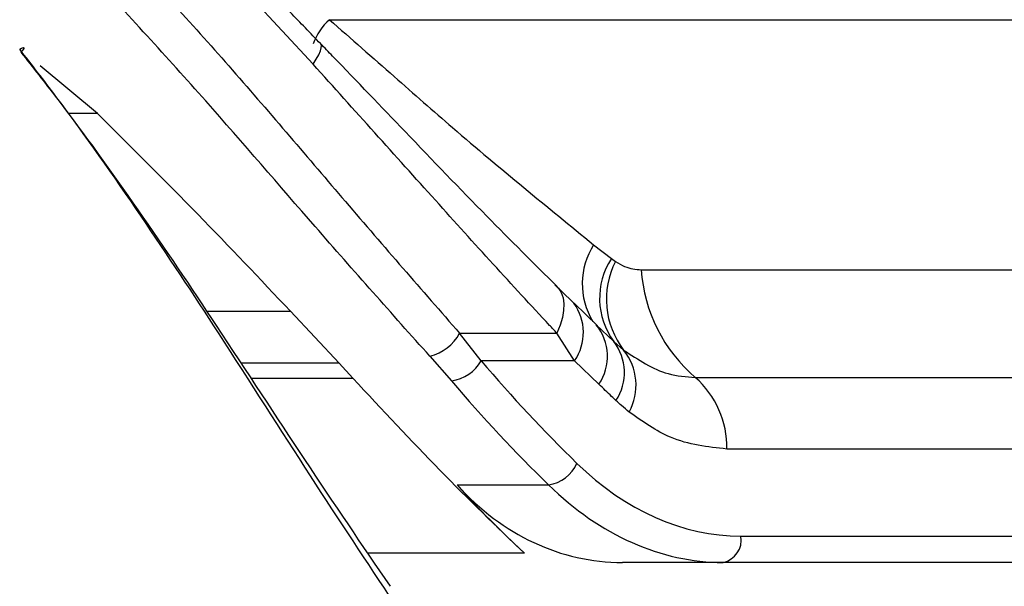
# Model space of a CAD drawing. Header units: millimetres. Extents: x 20 to 19939, y 40 to 15016.
# Tile 20 of 106: x 6643 to 6689, y 5478 to 5505. Entities that reach past the tile are written whole.
import ezdxf

# ---------------------------------------------------------------- set-up
doc = ezdxf.new("R2010")
doc.units = ezdxf.units.MM
doc.header["$LTSCALE"] = 2

msp = doc.modelspace()

# ---------------------------------------------------------------- linework, layer by layer
at = {"color": 7, "linetype": 'Continuous', "lineweight": 25}
for p, q in [((6656.628, 5502.467), (6652.205, 5507.229)), ((6657.399, 5504.568), (6696.644, 5504.568)), ((6646.444, 5500.129), (6643.732, 5502.395)), ((6669.881, 5493.938), (6670.718, 5493.281)), ((6670.718, 5493.281), (6670.91, 5493.141)), ((6672.128, 5492.75), (6698.401, 5492.75)), ((6668.046, 5492.045), (6668.845, 5491.265)), ((6668.845, 5491.265), (6668.948, 5491.175)), ((6655.555, 5490.798), (6657.853, 5488.339)), ((6670.07, 5490.111), (6668.953, 5491.179)), ((6670.006, 5490.15), (6670.83, 5489.367)), ((6663.548, 5489.757), (6668.145, 5489.757)), ((6664.568, 5488.454), (6663.548, 5489.757)), ((6668.979, 5488.454), (6668.145, 5489.757)), ((6670.83, 5489.367), (6671.298, 5488.957)), ((6662.146, 5488.664), (6663.168, 5487.501)), ((6668.979, 5488.454), (6664.568, 5488.454)), ((6670.13, 5487.342), (6668.979, 5488.454)), ((6658.51, 5487.627), (6657.853, 5488.339)), ((6674.681, 5487.67), (6700.954, 5487.67)), ((6702.446, 5484.283), (6676.173, 5484.283)), ((6663.426, 5482.586), (6667.752, 5482.586)), ((6676.841, 5480.167), (6711.825, 5480.167)), ((6675.993, 5478.925), (6671.244, 5478.925)), ((6710.977, 5478.925), (6675.993, 5478.925))]:
    msp.add_line(p, q, dxfattribs=at)
at = {"color": 8, "linetype": 'Continuous', "lineweight": 25}
for p, q in [((6646.444, 5500.129), (6645.05, 5500.129)), ((6651.591, 5490.798), (6655.555, 5490.798)), ((6657.853, 5488.339), (6653.223, 5488.339)), ((6653.692, 5487.627), (6658.51, 5487.627)), ((6666.607, 5479.361), (6659.207, 5479.361))]:
    msp.add_line(p, q, dxfattribs=at)
at = {"color": 8, "linetype": 'Continuous', "lineweight": 25, "flags": 128}
msp.add_lwpolyline([(6656.628, 5502.467), (6656.779, 5502.703), (6656.895, 5502.912), (6656.975, 5503.091), (6657.017, 5503.239), (6657.021, 5503.353), (6656.987, 5503.431), (6656.98, 5503.438)], dxfattribs=at)
at = {"color": 7, "linetype": 'Continuous', "lineweight": 25, "flags": 128}
for points in [[(6642.768, 5503.178), (6642.847, 5503.218), (6642.908, 5503.242), (6642.948, 5503.248), (6642.967, 5503.237), (6642.964, 5503.209), (6642.939, 5503.164), (6642.892, 5503.103), (6642.858, 5503.064)], [(6668.046, 5492.045), (6668.221, 5491.882), (6668.352, 5491.676), (6668.436, 5491.431), (6668.473, 5491.149), (6668.462, 5490.836), (6668.402, 5490.496), (6668.296, 5490.135), (6668.145, 5489.757)]]:
    msp.add_lwpolyline(points, dxfattribs=at)
at = {"color": 8, "linetype": 'Continuous', "lineweight": 25}
for centre, radius, start, end in [((6659.503, 5502.309), 3.088, 132.9589, 158.7751), ((6672.794, 5492.09), 3.451, 147.6052, 211.0299), ((6667.037, 5489.793), 2.359, 325.4169, 35.8687)]:
    msp.add_arc(centre, radius, start, end, dxfattribs=at)
at = {"color": 7, "linetype": 'Continuous', "lineweight": 25}
for centre, radius, start, end in [((6673.606, 5491.405), 3.444, 146.9979, 216.2937), ((6674.414, 5491.355), 3.933, 152.9954, 217.5866), ((6679.475, 5493.261), 7.365, 183.9756, 229.3887), ((6668.17, 5488.662), 2.363, 326.0476, 39.0243), ((6661.616, 5490.789), 2.19, 284.0058, 331.8923), ((6668.945, 5487.898), 2.39, 326.4096, 37.918), ((6669.244, 5487.299), 2.639, 331.2523, 38.9132), ((6662.896, 5489.405), 1.923, 278.1206, 330.3859), ((6671.788, 5484.373), 4.385, 358.8134, 48.7301), ((6667.483, 5484.324), 1.759, 278.8053, 335.9825), ((6675.771, 5479.988), 1.085, 281.8104, 9.5356)]:
    msp.add_arc(centre, radius, start, end, dxfattribs=at)
for centre, major_axis, ratio, start_param, end_param in [((6701.789, 5552.531), (-4.159, 84.313), 0.706247, 2.398562, 2.492116), ((6700.941, 5552.489), (-4.159, 85.513), 0.70627, 2.399047, 2.492601), ((6676.377, 5498.967), (-0.927, 18.789), 0.706247, 2.492116, 3.106771), ((6704.764, 5552.489), (15.406, 84.89), 0.695466, 2.652484, 2.72124), ((6673.089, 5498.925), (3.601, 19.843), 0.695466, 2.652484, 3.267139), ((6675.529, 5498.925), (-0.927, 19.989), 0.706346, 2.494194, 3.108849)]:
    msp.add_ellipse(centre, major_axis=major_axis, ratio=ratio, start_param=start_param, end_param=end_param, dxfattribs=at)
for points, knots in [([(6647.378, 5508.221), (6649.206, 5506.217), (6652.924, 5502.145), (6658.297, 5495.774), (6661.766, 5491.798), (6663.548, 5489.757)], [0, 0, 0, 0, 0.32022, 0.650979, 1, 1, 1, 1]), ([(6656.98, 5503.437), (6656.503, 5503.931), (6655.097, 5505.39), (6653.643, 5506.848), (6652.682, 5507.812)], [0, 0, 0, 0, 0.338899, 1, 1, 1, 1]), ([(6662.146, 5488.664), (6660.353, 5490.676), (6656.924, 5494.525), (6651.554, 5500.801), (6647.85, 5504.835), (6645.97, 5506.882)], [0, 0, 0, 0, 0.3504707, 0.6704006, 1, 1, 1, 1]), ([(6657.399, 5504.568), (6658.423, 5503.669), (6660.398, 5501.936), (6664.618, 5498.218), (6667.687, 5495.723), (6669.881, 5493.938)], [0, 0, 0, 0, 0.234815, 0.452883, 1, 1, 1, 1]), ([(6668.154, 5491.958), (6667.053, 5493.054), (6664.711, 5495.383), (6661.17, 5499.073), (6658.529, 5501.839), (6657.17, 5503.24), (6656.979, 5503.437)], [0, 0, 0, 0, 0.307697, 0.654133, 0.951441, 1, 1, 1, 1]), ([(6660.486, 5476.966), (6659.175, 5478.942), (6656.52, 5482.945), (6652.526, 5489.245), (6648.506, 5495.342), (6645.323, 5499.877), (6643.342, 5502.436), (6642.768, 5503.178)], [0, 0, 0, 0, 0.249767, 0.506053, 0.707933, 0.915373, 1, 1, 1, 1]), ([(6642.826, 5503.029), (6643.389, 5502.316), (6645.293, 5499.899), (6648.422, 5495.535), (6652.341, 5489.717), (6656.313, 5483.6), (6658.933, 5479.75), (6660.262, 5477.797)], [0, 0, 0, 0, 0.084418, 0.285732, 0.492992, 0.742846, 1, 1, 1, 1]), ([(6668.145, 5489.757), (6668.029, 5489.881), (6666.154, 5491.882), (6662.415, 5496.022), (6658.573, 5500.301), (6656.628, 5502.467)], [0, 0, 0, 0, 0.031353, 0.509611, 1, 1, 1, 1]), ([(6655.555, 5490.798), (6654.118, 5492.318), (6651.208, 5495.397), (6648.045, 5498.538), (6646.444, 5500.129)], [0, 0, 0, 0, 0.493745, 1, 1, 1, 1]), ([(6670.91, 5493.141), (6671.055, 5493.055), (6671.452, 5492.817), (6671.865, 5492.776), (6672.128, 5492.75)], [0, 0, 0, 0, 0.3629198, 1, 1, 1, 1]), ([(6671.298, 5488.957), (6671.988, 5488.502), (6673.078, 5487.782), (6674.25, 5487.7), (6674.681, 5487.67)], [0, 0, 0, 0, 0.6325913, 1, 1, 1, 1]), ([(6658.51, 5487.627), (6659.891, 5486.143), (6662.672, 5483.154), (6665.289, 5480.631), (6666.607, 5479.361)], [0, 0, 0, 0, 0.4964427, 1, 1, 1, 1]), ([(6670.936, 5486.575), (6670.868, 5486.64), (6670.599, 5486.896), (6670.33, 5487.152), (6670.13, 5487.342)], [0, 0, 0, 0, 0.254448, 1, 1, 1, 1]), ([(6671.558, 5486.029), (6671.438, 5486.129), (6671.227, 5486.303), (6671.023, 5486.494), (6670.936, 5486.575)], [0, 0, 0, 0, 0.570607, 1, 1, 1, 1]), ([(6676.173, 5484.283), (6675.268, 5484.38), (6673.657, 5484.553), (6672.198, 5485.579), (6671.558, 5486.029)], [0, 0, 0, 0, 0.561369, 1, 1, 1, 1])]:
    msp.add_open_spline(points, degree=3, knots=knots, dxfattribs=at)

doc.saveas('drawing.dxf')
